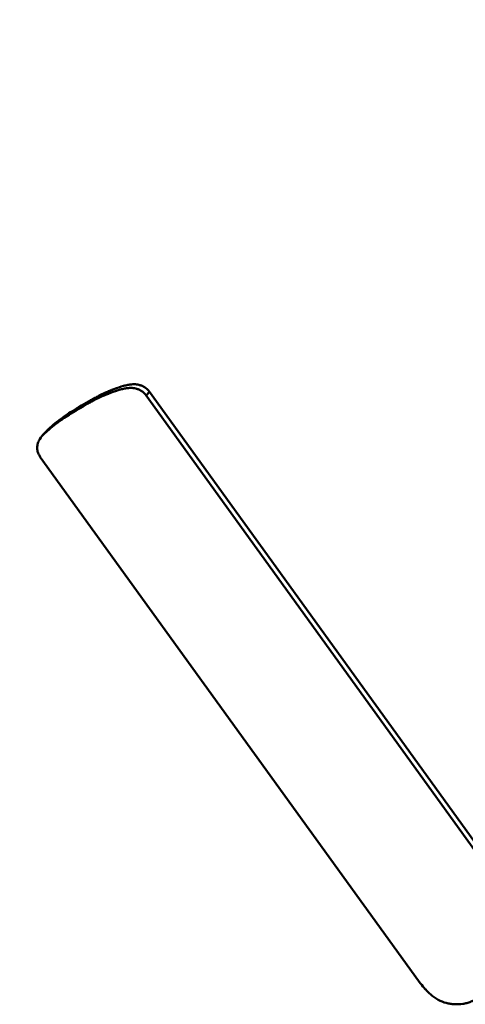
# Model space of a CAD drawing. Header units: feet. Extents: x -744 to -375, y 205 to 389.
# Tile 30 of 40: x -429.036 to -428.809, y 338.062 to 338.563. Entities that reach past the tile are written whole.
import ezdxf

# ---------------------------------------------------------------- set-up
doc = ezdxf.new("R2010")
doc.units = ezdxf.units.FT
doc.header["$MEASUREMENT"] = 0
doc.layers.add('Visible (ANSI)', color=7, linetype='Continuous', lineweight=50)

msp = doc.modelspace()

# ---------------------------------------------------------------- linework, layer by layer
at = {"layer": 'Visible (ANSI)', "color": 3}
for p, q in [((-428.97016, 338.37351), (-428.97181, 338.37162)), ((-428.97181, 338.37162), (-428.8002, 338.13387)), ((-428.97016, 338.37351), (-428.79855, 338.13576)), ((-428.83332, 338.07374), (-429.02577, 338.34036))]:
    msp.add_line(p, q, dxfattribs=at)
for points, knots in [([(-430.49107, 338.4154), (-430.53519, 338.47652), (-430.5793, 338.53764), (-430.77797, 338.81288), (-430.95359, 339.01684), (-431.1435, 339.36837), (-431.18854, 339.50047), (-431.22503, 339.74537), (-431.22249, 339.86034), (-431.18717, 340.08986), (-431.14925, 340.20626), (-431.0335, 340.42504), (-430.95062, 340.52743), (-430.7561, 340.69072), (-430.6422, 340.75436), (-430.3981, 340.83786), (-430.26476, 340.85913), (-429.98977, 340.85805), (-429.84457, 340.83416), (-429.56102, 340.74306), (-429.4177, 340.67205), (-429.18893, 340.49883), (-429.09439, 340.40274), (-428.94568, 340.19934), (-428.87537, 340.10071), (-428.71062, 339.87246), (-428.61697, 339.74272), (-428.52332, 339.61297)], [3.146693, 3.146693, 3.146693, 3.146693, 3.64, 3.64, 5.368169, 5.368169, 6.27846, 6.27846, 7.078536, 7.078536, 7.959924, 7.959924, 8.924324, 8.924324, 9.867492, 9.867492, 10.814086, 10.814086, 11.799058, 11.799058, 12.812817, 12.812817, 13.661341, 13.661341, 14.456399, 14.456399, 15.503604, 15.503604, 15.503604, 15.503604]), ([(-429.00646, 338.36466), (-429.00471, 338.36569), (-429.00317, 338.36659), (-429.00184, 338.36735), (-429.00117, 338.36772), (-429.00056, 338.36807), (-429, 338.36837), (-428.99972, 338.36853), (-428.99945, 338.36867), (-428.9992, 338.36881), (-428.99907, 338.36888), (-428.99894, 338.36894), (-428.99882, 338.36901), (-428.9987, 338.36907), (-428.99865, 338.3691), (-428.99847, 338.36919), (-428.99705, 338.36992), (-428.99564, 338.37061), (-428.99423, 338.37125), (-428.99353, 338.37156), (-428.99283, 338.37187), (-428.99213, 338.37216), (-428.99178, 338.37231), (-428.99143, 338.37245), (-428.99108, 338.37259), (-428.9909, 338.37266), (-428.99073, 338.37273), (-428.99055, 338.3728), (-428.99038, 338.37287), (-428.99026, 338.37291), (-428.99003, 338.373), (-428.98821, 338.3737), (-428.98654, 338.37425), (-428.98502, 338.37466), (-428.98426, 338.37487), (-428.98354, 338.37504), (-428.98285, 338.37517), (-428.98251, 338.37524), (-428.98218, 338.37529), (-428.98186, 338.37534), (-428.98169, 338.37537), (-428.98153, 338.37539), (-428.98138, 338.37541), (-428.98122, 338.37543), (-428.98113, 338.37544), (-428.98091, 338.37546), (-428.98007, 338.37554), (-428.97923, 338.37553), (-428.97841, 338.37543), (-428.97799, 338.37537), (-428.97758, 338.3753), (-428.97717, 338.3752), (-428.97697, 338.37515), (-428.97677, 338.37509), (-428.97656, 338.37503), (-428.97636, 338.37497), (-428.97619, 338.37491), (-428.97596, 338.37482), (-428.97549, 338.37465), (-428.97507, 338.37446), (-428.97468, 338.37425), (-428.97449, 338.37415), (-428.97431, 338.37404), (-428.97413, 338.37392), (-428.97396, 338.37381), (-428.97375, 338.37366), (-428.97364, 338.37357), (-428.97319, 338.37321), (-428.97258, 338.37256), (-428.97181, 338.37162)], [-1, -1, -1, -1, -0.875, -0.875, -0.875, -0.8125, -0.8125, -0.8125, -0.78125, -0.78125, -0.78125, -0.765625, -0.765625, -0.765625, -0.75, -0.75, -0.75, -0.625, -0.625, -0.625, -0.5625, -0.5625, -0.5625, -0.53125, -0.53125, -0.53125, -0.515625, -0.515625, -0.515625, -0.5, -0.5, -0.5, -0.375, -0.375, -0.375, -0.3125, -0.3125, -0.3125, -0.28125, -0.28125, -0.28125, -0.265625, -0.265625, -0.265625, -0.25, -0.25, -0.25, -0.1875, -0.1875, -0.1875, -0.15625, -0.15625, -0.15625, -0.140625, -0.140625, -0.140625, -0.125, -0.125, -0.125, -0.09375, -0.09375, -0.09375, -0.078125, -0.078125, -0.078125, -0.0625, -0.0625, -0.0625, 0, 0, 0, 0]), ([(-429.00483, 338.36653), (-429.00307, 338.36757), (-429.00153, 338.36847), (-428.99953, 338.3696), (-428.99892, 338.36995), (-428.99808, 338.37041), (-428.99781, 338.37055), (-428.99743, 338.37076), (-428.9973, 338.37082), (-428.99712, 338.37092), (-428.99706, 338.37095), (-428.99695, 338.37101), (-428.99692, 338.37102), (-428.99541, 338.37181), (-428.994, 338.37249), (-428.99189, 338.37345), (-428.99118, 338.37375), (-428.99013, 338.37419), (-428.98978, 338.37433), (-428.98926, 338.37454), (-428.98908, 338.37461), (-428.98882, 338.37472), (-428.98873, 338.37475), (-428.98856, 338.37482), (-428.9885, 338.37484), (-428.98656, 338.37558), (-428.98489, 338.37614), (-428.98261, 338.37675), (-428.98189, 338.37692), (-428.98086, 338.37712), (-428.98053, 338.37718), (-428.98004, 338.37725), (-428.97988, 338.37727), (-428.97965, 338.3773), (-428.97957, 338.37731), (-428.97942, 338.37733), (-428.97937, 338.37734), (-428.97842, 338.37743), (-428.97758, 338.37742), (-428.97634, 338.37726), (-428.97593, 338.37718), (-428.97532, 338.37703), (-428.97511, 338.37698), (-428.97471, 338.37685), (-428.97454, 338.3768), (-428.97384, 338.37654), (-428.97342, 338.37635), (-428.97284, 338.37604), (-428.97265, 338.37593), (-428.97239, 338.37576), (-428.97231, 338.3757), (-428.97214, 338.37558), (-428.97204, 338.3755), (-428.97153, 338.3751), (-428.97093, 338.37445), (-428.97016, 338.37351)], [0, 0, 0, 0, 0.125, 0.125, 0.1875, 0.1875, 0.21875, 0.21875, 0.234375, 0.234375, 0.242188, 0.242188, 0.25, 0.25, 0.375, 0.375, 0.4375, 0.4375, 0.46875, 0.46875, 0.484375, 0.484375, 0.492188, 0.492188, 0.5, 0.5, 0.625, 0.625, 0.6875, 0.6875, 0.71875, 0.71875, 0.734375, 0.734375, 0.742188, 0.742188, 0.75, 0.75, 0.8125, 0.8125, 0.84375, 0.84375, 0.859375, 0.859375, 0.875, 0.875, 0.90625, 0.90625, 0.921875, 0.921875, 0.929688, 0.929688, 0.9375, 0.9375, 1, 1, 1, 1]), ([(-429.02577, 338.34036), (-429.02607, 338.34087), (-429.02631, 338.34132), (-429.0266, 338.3419), (-429.02669, 338.34208), (-429.0268, 338.34233), (-429.02683, 338.3424), (-429.02689, 338.34255), (-429.02691, 338.34259), (-429.02708, 338.34307), (-429.02718, 338.34346), (-429.02728, 338.34407), (-429.0273, 338.34428), (-429.02733, 338.3447), (-429.02734, 338.34494), (-429.02734, 338.34588), (-429.02722, 338.34662), (-429.02688, 338.34772), (-429.02674, 338.34808), (-429.02648, 338.34862), (-429.02639, 338.3488), (-429.02625, 338.34907), (-429.02619, 338.34916), (-429.02609, 338.34934), (-429.02602, 338.34946), (-429.02539, 338.35045), (-429.02458, 338.35147), (-429.02304, 338.35313), (-429.02247, 338.3537), (-429.02154, 338.35459), (-429.02121, 338.35489), (-429.0207, 338.35535), (-429.02053, 338.35551), (-429.02027, 338.35574), (-429.02018, 338.35582), (-429.02, 338.35598), (-429.01989, 338.35608), (-429.01872, 338.35709), (-429.01757, 338.35802), (-429.01577, 338.35941), (-429.01515, 338.35986), (-429.0142, 338.36055), (-429.01389, 338.36077), (-429.0134, 338.36111), (-429.01324, 338.36122), (-429.013, 338.36139), (-429.01292, 338.36145), (-429.01275, 338.36156), (-429.01264, 338.36164), (-429.0109, 338.36282), (-429.00832, 338.36444), (-429.00483, 338.36653)], [0, 0, 0, 0, 0.03125, 0.03125, 0.046875, 0.046875, 0.054688, 0.054688, 0.0625, 0.0625, 0.09375, 0.09375, 0.109375, 0.109375, 0.125, 0.125, 0.1875, 0.1875, 0.21875, 0.21875, 0.234375, 0.234375, 0.242188, 0.242188, 0.25, 0.25, 0.375, 0.375, 0.4375, 0.4375, 0.46875, 0.46875, 0.484375, 0.484375, 0.492188, 0.492188, 0.5, 0.5, 0.625, 0.625, 0.6875, 0.6875, 0.71875, 0.71875, 0.734375, 0.734375, 0.742188, 0.742188, 0.75, 0.75, 1, 1, 1, 1]), ([(-429.025, 338.35089), (-429.02454, 338.35138), (-429.02402, 338.35189), (-429.02347, 338.35242), (-429.02316, 338.35272), (-429.02283, 338.35302), (-429.0225, 338.35333), (-429.02233, 338.35348), (-429.02216, 338.35364), (-429.02198, 338.35379), (-429.0218, 338.35395), (-429.02158, 338.35415), (-429.02144, 338.35426), (-429.02035, 338.35521), (-429.0192, 338.35615), (-429.018, 338.35707), (-429.01739, 338.35753), (-429.01678, 338.35799), (-429.01615, 338.35844), (-429.01583, 338.35867), (-429.01552, 338.3589), (-429.01519, 338.35912), (-429.01503, 338.35924), (-429.01487, 338.35935), (-429.01471, 338.35946), (-429.01455, 338.35957), (-429.01432, 338.35973), (-429.01422, 338.3598), (-429.01253, 338.36094), (-429.00995, 338.36256), (-429.00646, 338.36466)], [-0.6182205, -0.6182205, -0.6182205, -0.6182205, -0.5625, -0.5625, -0.5625, -0.53125, -0.53125, -0.53125, -0.515625, -0.515625, -0.515625, -0.5, -0.5, -0.5, -0.375, -0.375, -0.375, -0.3125, -0.3125, -0.3125, -0.28125, -0.28125, -0.28125, -0.265625, -0.265625, -0.265625, -0.25, -0.25, -0.25, 0, 0, 0, 0]), ([(-428.80312, 338.0648), (-428.8039, 338.06438), (-428.80459, 338.06403), (-428.80549, 338.06359), (-428.80577, 338.06346), (-428.80615, 338.06329), (-428.80627, 338.06324), (-428.80644, 338.06316), (-428.8065, 338.06314), (-428.80661, 338.06309), (-428.80664, 338.06308), (-428.80737, 338.06279), (-428.80803, 338.06257), (-428.80934, 338.06222), (-428.81004, 338.06207), (-428.81192, 338.0618), (-428.81334, 338.06174), (-428.8157, 338.06183), (-428.81646, 338.0619), (-428.8179, 338.06211), (-428.81856, 338.06224), (-428.82062, 338.0628), (-428.82197, 338.06336), (-428.82396, 338.06447), (-428.82461, 338.06488), (-428.82558, 338.06557), (-428.82591, 338.06581), (-428.82639, 338.06619), (-428.82655, 338.06632), (-428.82686, 338.06659), (-428.82705, 338.06674), (-428.82771, 338.06732), (-428.82825, 338.06782), (-428.82906, 338.06865), (-428.82933, 338.06893), (-428.82974, 338.06938), (-428.82988, 338.06953), (-428.83009, 338.06976), (-428.83015, 338.06984), (-428.83029, 338.06999), (-428.83039, 338.07011), (-428.83107, 338.07089), (-428.83204, 338.07208), (-428.83332, 338.07374)], [0, 0, 0, 0, 0.0625, 0.0625, 0.09375, 0.09375, 0.109375, 0.109375, 0.117188, 0.117188, 0.125, 0.125, 0.1875, 0.1875, 0.25, 0.25, 0.375, 0.375, 0.4375, 0.4375, 0.5, 0.5, 0.625, 0.625, 0.6875, 0.6875, 0.71875, 0.71875, 0.734375, 0.734375, 0.75, 0.75, 0.8125, 0.8125, 0.84375, 0.84375, 0.859375, 0.859375, 0.867188, 0.867188, 0.875, 0.875, 1, 1, 1, 1])]:
    msp.add_open_spline(points, degree=3, knots=knots, dxfattribs=at)

doc.saveas('drawing.dxf')
